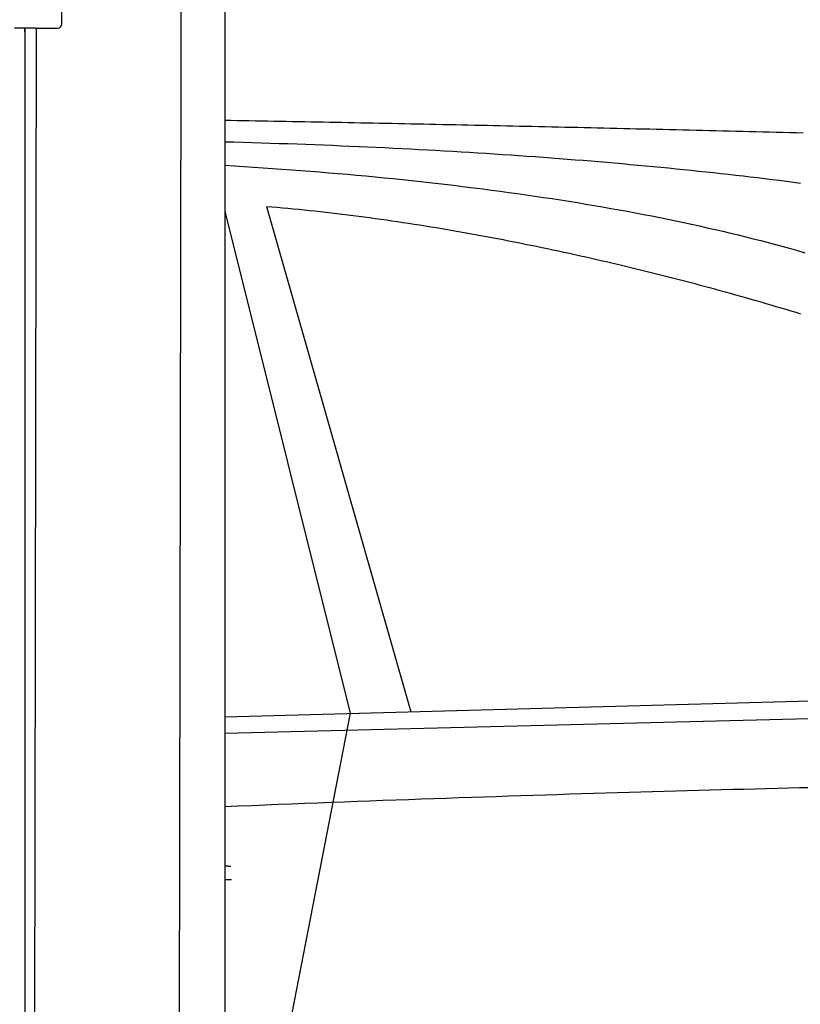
# Model space of a CAD drawing. Extents: x 562 to 7231, y 6017 to 11876.
# Tile 48 of 66: x 4452 to 5045, y 8980 to 9729. Entities that reach past the tile are written whole.
import ezdxf

# ---------------------------------------------------------------- set-up
doc = ezdxf.new("R2010")
doc.units = 0
doc.layers.get('0').update_dxf_attribs({"linetype": 'CONTINUOUS'})
doc.layers.add('CAR', color=10, linetype='CONTINUOUS')

msp = doc.modelspace()

# ---------------------------------------------------------------- linework, layer by layer
for p, q in [((4483.567, 9725.479), (4483.567, 9982.479)), ((4574.509, 9956.394), (4574.072, 9672.895)), ((4607.567, 9739.479), (4607.567, 9670.843)), ((4463.567, 9722.479), (4447.567, 9722.479)), ((4455.567, 9722.479), (4455.567, 8147.479)), ((4455.567, 9719.479), (4455.567, 9722.479)), ((4464.071, 9722.479), (4461.788, 8242.066)), ((4463.567, 9722.479), (4480.567, 9722.479)), ((4607.567, 9696.843), (4607.567, 8679.111)), ((4574.028, 9694.895), (4571.788, 8241.896))]:
    msp.add_line(p, q)
msp.add_arc((4480.567, 9725.479), 3, 270, 0)
at = {"layer": 'CAR'}
for p, q in [((4639.216, 9586.731), (4748.95, 9202.251)), ((4607.567, 9583.023), (4702.981, 9201.015)), ((4607.567, 9198.449), (5177.269, 9213.772)), ((4607.567, 9185.876), (5122.043, 9198.823)), ((4702.981, 9201.015), (4649.33, 8925.827))]:
    msp.add_line(p, q, dxfattribs=at)
for points in [[(4607.57, 9652.41, 0), (4612.21, 9652.33, 0), (4616.85, 9652.25, 0), (4621.5, 9652.16, 0), (4626.16, 9652.08, 0), (4630.82, 9652, 0), (4635.48, 9651.91, 0), (4640.16, 9651.82, 0), (4644.83, 9651.74, 0), (4649.52, 9651.65, 0), (4654.21, 9651.56, 0), (4658.9, 9651.48, 0), (4663.6, 9651.39, 0), (4668.31, 9651.3, 0), (4673.02, 9651.21, 0), (4677.74, 9651.12, 0), (4682.46, 9651.03, 0), (4687.19, 9650.94, 0), (4691.92, 9650.84, 0), (4696.66, 9650.75, 0), (4701.4, 9650.66, 0), (4706.15, 9650.57, 0), (4710.91, 9650.47, 0), (4715.67, 9650.38, 0), (4720.44, 9650.28, 0), (4725.21, 9650.19, 0), (4729.99, 9650.09, 0), (4734.78, 9649.99, 0), (4739.56, 9649.9, 0), (4744.36, 9649.8, 0), (4749.16, 9649.7, 0), (4753.97, 9649.6, 0), (4758.78, 9649.5, 0), (4763.6, 9649.4, 0), (4768.42, 9649.3, 0), (4773.25, 9649.2, 0), (4778.08, 9649.1, 0), (4782.92, 9648.99, 0), (4787.77, 9648.89, 0), (4792.62, 9648.79, 0), (4797.48, 9648.68, 0), (4802.34, 9648.58, 0), (4807.21, 9648.47, 0), (4812.08, 9648.37, 0), (4816.96, 9648.26, 0), (4821.85, 9648.16, 0), (4826.74, 9648.05, 0), (4831.63, 9647.94, 0), (4836.54, 9647.83, 0), (4841.44, 9647.72, 0), (4846.36, 9647.61, 0), (4851.27, 9647.5, 0), (4856.2, 9647.39, 0), (4861.13, 9647.28, 0), (4866.06, 9647.17, 0), (4871.01, 9647.06, 0), (4875.95, 9646.95, 0), (4880.91, 9646.83, 0), (4885.86, 9646.72, 0), (4890.83, 9646.61, 0), (4895.8, 9646.49, 0), (4900.77, 9646.38, 0), (4905.75, 9646.26, 0), (4910.74, 9646.14, 0), (4915.73, 9646.03, 0), (4920.73, 9645.91, 0), (4925.73, 9645.79, 0), (4930.74, 9645.67, 0), (4935.76, 9645.56, 0), (4940.78, 9645.44, 0), (4945.8, 9645.32, 0), (4950.83, 9645.2, 0), (4955.87, 9645.08, 0), (4960.91, 9644.95, 0), (4965.96, 9644.83, 0), (4971.02, 9644.71, 0), (4976.08, 9644.59, 0), (4981.14, 9644.46, 0), (4986.21, 9644.34, 0), (4991.29, 9644.22, 0), (4996.37, 9644.09, 0), (5001.46, 9643.97, 0), (5006.56, 9643.84, 0), (5011.65, 9643.71, 0), (5016.76, 9643.59, 0), (5021.87, 9643.46, 0), (5026.99, 9643.33, 0), (5032.11, 9643.2, 0), (5037.24, 9643.07, 0), (5042.37, 9642.94, 0), (5047.51, 9642.81, 0)], [(5045.47, 9604.3, 0), (5040.08, 9605, 0), (5034.66, 9605.69, 0), (5029.23, 9606.37, 0), (5023.77, 9607.05, 0), (5018.29, 9607.72, 0), (5012.79, 9608.38, 0), (5007.26, 9609.03, 0), (5001.72, 9609.68, 0), (4996.15, 9610.32, 0), (4990.56, 9610.95, 0), (4984.95, 9611.58, 0), (4979.31, 9612.2, 0), (4973.65, 9612.81, 0), (4967.97, 9613.41, 0), (4962.27, 9614.01, 0), (4956.55, 9614.6, 0), (4950.8, 9615.18, 0), (4945.03, 9615.75, 0), (4939.24, 9616.32, 0), (4933.43, 9616.88, 0), (4927.6, 9617.43, 0), (4921.74, 9617.97, 0), (4915.86, 9618.51, 0), (4909.96, 9619.04, 0), (4904.03, 9619.57, 0), (4898.09, 9620.08, 0), (4892.12, 9620.59, 0), (4886.13, 9621.09, 0), (4880.12, 9621.58, 0), (4874.08, 9622.07, 0), (4868.03, 9622.55, 0), (4861.95, 9623.02, 0), (4855.85, 9623.49, 0), (4849.72, 9623.94, 0), (4843.58, 9624.39, 0), (4837.41, 9624.84, 0), (4831.22, 9625.27, 0), (4825.01, 9625.7, 0), (4818.78, 9626.12, 0), (4812.52, 9626.53, 0), (4806.24, 9626.94, 0), (4799.94, 9627.34, 0), (4793.62, 9627.73, 0), (4787.27, 9628.11, 0), (4780.9, 9628.49, 0), (4774.51, 9628.86, 0), (4768.1, 9629.22, 0), (4761.67, 9629.58, 0), (4755.21, 9629.92, 0), (4748.74, 9630.26, 0), (4742.23, 9630.6, 0), (4735.71, 9630.92, 0), (4729.17, 9631.24, 0), (4722.6, 9631.55, 0), (4716.01, 9631.86, 0), (4709.4, 9632.15, 0), (4702.77, 9632.44, 0), (4696.11, 9632.72, 0), (4689.43, 9633, 0), (4682.73, 9633.27, 0), (4676.01, 9633.53, 0), (4669.27, 9633.78, 0), (4662.5, 9634.02, 0), (4655.71, 9634.26, 0), (4648.9, 9634.49, 0), (4642.07, 9634.72, 0), (4635.21, 9634.93, 0), (4628.33, 9635.14, 0), (4621.43, 9635.34, 0), (4614.51, 9635.54, 0), (4607.57, 9635.72, 0)], [(4607.57, 9618.05, 0), (4614.87, 9617.61, 0), (4622.15, 9617.15, 0), (4629.41, 9616.68, 0), (4636.64, 9616.19, 0), (4643.86, 9615.69, 0), (4651.05, 9615.18, 0), (4658.23, 9614.65, 0), (4665.38, 9614.11, 0), (4672.51, 9613.55, 0), (4679.62, 9612.98, 0), (4686.71, 9612.39, 0), (4693.77, 9611.79, 0), (4700.82, 9611.17, 0), (4707.84, 9610.54, 0), (4714.84, 9609.9, 0), (4721.82, 9609.23, 0), (4728.77, 9608.56, 0), (4735.71, 9607.87, 0), (4742.62, 9607.16, 0), (4749.5, 9606.44, 0), (4756.37, 9605.7, 0), (4763.21, 9604.94, 0), (4770.03, 9604.17, 0), (4776.82, 9603.39, 0), (4783.59, 9602.59, 0), (4790.34, 9601.77, 0), (4797.06, 9600.93, 0), (4803.76, 9600.08, 0), (4810.43, 9599.21, 0), (4817.08, 9598.33, 0), (4823.71, 9597.43, 0), (4830.3, 9596.51, 0), (4836.88, 9595.58, 0), (4843.43, 9594.63, 0), (4849.95, 9593.66, 0), (4856.44, 9592.67, 0), (4862.91, 9591.67, 0), (4869.36, 9590.65, 0), (4875.77, 9589.61, 0), (4882.16, 9588.56, 0), (4888.53, 9587.48, 0), (4894.86, 9586.39, 0), (4901.17, 9585.28, 0), (4907.44, 9584.16, 0), (4913.69, 9583.01, 0), (4919.91, 9581.85, 0), (4926.1, 9580.67, 0), (4932.26, 9579.47, 0), (4938.4, 9578.25, 0), (4944.5, 9577.02, 0), (4950.57, 9575.76, 0), (4956.61, 9574.49, 0), (4962.62, 9573.2, 0), (4968.59, 9571.88, 0), (4974.54, 9570.55, 0), (4980.45, 9569.21, 0), (4986.33, 9567.84, 0), (4992.17, 9566.45, 0), (4997.99, 9565.04, 0), (5003.77, 9563.62, 0), (5009.51, 9562.17, 0), (5015.22, 9560.71, 0), (5020.89, 9559.22, 0), (5026.53, 9557.72, 0), (5032.13, 9556.19, 0), (5037.7, 9554.65, 0), (5043.23, 9553.08, 0), (5048.72, 9551.5, 0)], [(4639.22, 9586.73, 0), (4643.29, 9586.4, 0), (4647.37, 9586.06, 0), (4651.45, 9585.7, 0), (4655.55, 9585.33, 0), (4659.65, 9584.95, 0), (4663.77, 9584.55, 0), (4667.89, 9584.14, 0), (4672.02, 9583.72, 0), (4676.15, 9583.28, 0), (4680.29, 9582.83, 0), (4684.44, 9582.37, 0), (4688.6, 9581.89, 0), (4692.76, 9581.41, 0), (4696.93, 9580.91, 0), (4701.1, 9580.39, 0), (4705.28, 9579.87, 0), (4709.46, 9579.33, 0), (4713.65, 9578.78, 0), (4717.84, 9578.22, 0), (4722.04, 9577.65, 0), (4726.24, 9577.06, 0), (4730.45, 9576.47, 0), (4734.66, 9575.86, 0), (4738.87, 9575.24, 0), (4743.08, 9574.61, 0), (4747.3, 9573.97, 0), (4751.52, 9573.32, 0), (4755.75, 9572.65, 0), (4759.97, 9571.98, 0), (4764.2, 9571.29, 0), (4768.43, 9570.6, 0), (4772.66, 9569.89, 0), (4776.89, 9569.18, 0), (4781.12, 9568.45, 0), (4785.35, 9567.72, 0), (4789.58, 9566.97, 0), (4793.82, 9566.21, 0), (4798.05, 9565.45, 0), (4802.28, 9564.67, 0), (4806.51, 9563.89, 0), (4810.74, 9563.09, 0), (4814.97, 9562.29, 0), (4819.2, 9561.48, 0), (4823.42, 9560.66, 0), (4827.65, 9559.83, 0), (4831.87, 9558.99, 0), (4836.08, 9558.14, 0), (4840.3, 9557.29, 0), (4844.51, 9556.42, 0), (4848.72, 9555.55, 0), (4852.93, 9554.67, 0), (4857.13, 9553.78, 0), (4861.33, 9552.88, 0), (4865.52, 9551.98, 0), (4869.71, 9551.07, 0), (4873.89, 9550.15, 0), (4878.07, 9549.22, 0), (4882.24, 9548.28, 0), (4886.41, 9547.34, 0), (4890.57, 9546.39, 0), (4894.73, 9545.44, 0), (4898.88, 9544.47, 0), (4903.02, 9543.5, 0), (4907.16, 9542.53, 0), (4911.29, 9541.54, 0), (4915.41, 9540.55, 0), (4919.52, 9539.56, 0), (4923.62, 9538.56, 0), (4927.72, 9537.55, 0), (4931.81, 9536.53, 0), (4935.89, 9535.51, 0), (4939.96, 9534.49, 0), (4944.02, 9533.46, 0), (4948.08, 9532.42, 0), (4952.12, 9531.38, 0), (4956.15, 9530.33, 0), (4960.17, 9529.28, 0), (4964.18, 9528.22, 0), (4968.18, 9527.16, 0), (4972.17, 9526.09, 0), (4976.15, 9525.02, 0), (4980.12, 9523.94, 0), (4984.07, 9522.86, 0), (4988.02, 9521.78, 0), (4991.95, 9520.69, 0), (4995.87, 9519.59, 0), (4999.77, 9518.5, 0), (5003.66, 9517.39, 0), (5007.54, 9516.29, 0), (5011.41, 9515.18, 0), (5015.26, 9514.07, 0), (5019.1, 9512.95, 0), (5022.92, 9511.83, 0), (5026.73, 9510.71, 0), (5030.52, 9509.59, 0), (5034.3, 9508.46, 0), (5038.06, 9507.33, 0), (5041.81, 9506.19, 0), (5045.54, 9505.06, 0)], [(5053.03, 9144.37, 0), (5044.71, 9144.18, 0), (5036.35, 9143.99, 0), (5027.95, 9143.79, 0), (5019.51, 9143.59, 0), (5011.03, 9143.38, 0), (5002.51, 9143.16, 0), (4993.95, 9142.95, 0), (4985.34, 9142.72, 0), (4976.7, 9142.5, 0), (4968.01, 9142.26, 0), (4959.28, 9142.03, 0), (4950.52, 9141.78, 0), (4941.71, 9141.54, 0), (4932.86, 9141.29, 0), (4923.96, 9141.03, 0), (4915.03, 9140.77, 0), (4906.06, 9140.5, 0), (4897.04, 9140.23, 0), (4887.99, 9139.96, 0), (4878.89, 9139.68, 0), (4869.76, 9139.39, 0), (4860.58, 9139.1, 0), (4851.36, 9138.81, 0), (4842.1, 9138.51, 0), (4832.8, 9138.2, 0), (4823.46, 9137.89, 0), (4814.07, 9137.58, 0), (4804.65, 9137.26, 0), (4795.19, 9136.94, 0), (4785.68, 9136.61, 0), (4776.13, 9136.28, 0), (4766.54, 9135.94, 0), (4756.92, 9135.6, 0), (4747.25, 9135.25, 0), (4737.54, 9134.9, 0), (4727.78, 9134.54, 0), (4717.99, 9134.18, 0), (4708.16, 9133.81, 0), (4698.28, 9133.44, 0), (4688.37, 9133.06, 0), (4678.41, 9132.68, 0), (4668.41, 9132.3, 0), (4658.37, 9131.91, 0), (4648.29, 9131.51, 0), (4638.17, 9131.11, 0), (4628.01, 9130.71, 0), (4617.81, 9130.3, 0), (4607.57, 9129.88, 0)], [(4607.57, 9084.93, 0), (4607.62, 9084.93, 0), (4607.66, 9084.92, 0), (4607.71, 9084.92, 0), (4607.76, 9084.92, 0), (4607.81, 9084.92, 0), (4607.86, 9084.92, 0), (4607.91, 9084.91, 0), (4607.96, 9084.91, 0), (4608.01, 9084.91, 0), (4608.06, 9084.91, 0), (4608.1, 9084.9, 0), (4608.15, 9084.9, 0), (4608.2, 9084.9, 0), (4608.25, 9084.9, 0), (4608.3, 9084.9, 0), (4608.35, 9084.89, 0), (4608.4, 9084.89, 0), (4608.45, 9084.89, 0), (4608.49, 9084.89, 0), (4608.54, 9084.88, 0), (4608.59, 9084.88, 0), (4608.64, 9084.88, 0), (4608.69, 9084.88, 0), (4608.74, 9084.88, 0), (4608.79, 9084.87, 0), (4608.84, 9084.87, 0), (4608.89, 9084.87, 0), (4608.93, 9084.87, 0), (4608.98, 9084.86, 0), (4609.03, 9084.86, 0), (4609.08, 9084.86, 0), (4609.13, 9084.86, 0), (4609.18, 9084.85, 0), (4609.23, 9084.85, 0), (4609.28, 9084.85, 0), (4609.33, 9084.85, 0), (4609.37, 9084.85, 0), (4609.42, 9084.84, 0), (4609.47, 9084.84, 0), (4609.52, 9084.84, 0), (4609.57, 9084.84, 0), (4609.62, 9084.83, 0), (4609.67, 9084.83, 0), (4609.72, 9084.83, 0), (4609.77, 9084.83, 0), (4609.81, 9084.82, 0), (4609.86, 9084.82, 0), (4609.91, 9084.82, 0), (4609.96, 9084.82, 0), (4610.01, 9084.82, 0), (4610.06, 9084.81, 0), (4610.11, 9084.81, 0), (4610.16, 9084.81, 0), (4610.21, 9084.81, 0), (4610.26, 9084.8, 0), (4610.3, 9084.8, 0), (4610.35, 9084.8, 0), (4610.4, 9084.8, 0), (4610.45, 9084.79, 0), (4610.5, 9084.79, 0), (4610.55, 9084.79, 0), (4610.6, 9084.79, 0), (4610.65, 9084.78, 0), (4610.7, 9084.78, 0), (4610.74, 9084.78, 0), (4610.79, 9084.78, 0), (4610.84, 9084.77, 0), (4610.89, 9084.77, 0), (4610.94, 9084.77, 0), (4610.99, 9084.77, 0), (4611.04, 9084.76, 0), (4611.09, 9084.76, 0), (4611.14, 9084.76, 0), (4611.18, 9084.76, 0), (4611.23, 9084.75, 0), (4611.28, 9084.75, 0), (4611.33, 9084.75, 0), (4611.38, 9084.75, 0), (4611.43, 9084.74, 0), (4611.48, 9084.74, 0), (4611.53, 9084.74, 0), (4611.58, 9084.74, 0), (4611.63, 9084.73, 0), (4611.67, 9084.73, 0), (4611.72, 9084.73, 0), (4611.77, 9084.73, 0), (4611.82, 9084.72, 0), (4611.87, 9084.72, 0), (4611.92, 9084.72, 0), (4611.97, 9084.72, 0), (4612.02, 9084.71, 0), (4612.07, 9084.71, 0), (4612.11, 9084.71, 0), (4612.16, 9084.71, 0), (4612.21, 9084.7, 0)], [(4607.57, 9074.56, 0), (4607.62, 9074.56, 0), (4607.67, 9074.56, 0), (4607.72, 9074.56, 0), (4607.78, 9074.56, 0), (4607.83, 9074.57, 0), (4607.88, 9074.57, 0), (4607.93, 9074.57, 0), (4607.99, 9074.57, 0), (4608.04, 9074.57, 0), (4608.09, 9074.57, 0), (4608.14, 9074.57, 0), (4608.2, 9074.57, 0), (4608.25, 9074.57, 0), (4608.3, 9074.57, 0), (4608.35, 9074.57, 0), (4608.4, 9074.57, 0), (4608.46, 9074.57, 0), (4608.51, 9074.57, 0), (4608.56, 9074.58, 0), (4608.61, 9074.58, 0), (4608.67, 9074.58, 0), (4608.72, 9074.58, 0), (4608.77, 9074.58, 0), (4608.82, 9074.58, 0), (4608.88, 9074.58, 0), (4608.93, 9074.58, 0), (4608.98, 9074.58, 0), (4609.03, 9074.58, 0), (4609.09, 9074.58, 0), (4609.14, 9074.58, 0), (4609.19, 9074.58, 0), (4609.24, 9074.58, 0), (4609.3, 9074.58, 0), (4609.35, 9074.58, 0), (4609.4, 9074.59, 0), (4609.45, 9074.59, 0), (4609.51, 9074.59, 0), (4609.56, 9074.59, 0), (4609.61, 9074.59, 0), (4609.66, 9074.59, 0), (4609.72, 9074.59, 0), (4609.77, 9074.59, 0), (4609.82, 9074.59, 0), (4609.87, 9074.59, 0), (4609.92, 9074.59, 0), (4609.98, 9074.59, 0), (4610.03, 9074.59, 0), (4610.08, 9074.59, 0), (4610.13, 9074.59, 0), (4610.19, 9074.59, 0), (4610.24, 9074.59, 0), (4610.29, 9074.6, 0), (4610.34, 9074.6, 0), (4610.4, 9074.6, 0), (4610.45, 9074.6, 0), (4610.5, 9074.6, 0), (4610.55, 9074.6, 0), (4610.61, 9074.6, 0), (4610.66, 9074.6, 0), (4610.71, 9074.6, 0), (4610.76, 9074.6, 0), (4610.82, 9074.6, 0), (4610.87, 9074.6, 0), (4610.92, 9074.6, 0), (4610.97, 9074.6, 0), (4611.03, 9074.6, 0), (4611.08, 9074.6, 0), (4611.13, 9074.6, 0), (4611.18, 9074.6, 0), (4611.24, 9074.6, 0), (4611.29, 9074.61, 0), (4611.34, 9074.61, 0), (4611.39, 9074.61, 0), (4611.45, 9074.61, 0), (4611.5, 9074.61, 0), (4611.55, 9074.61, 0), (4611.6, 9074.61, 0), (4611.66, 9074.61, 0), (4611.71, 9074.61, 0), (4611.76, 9074.61, 0), (4611.81, 9074.61, 0), (4611.87, 9074.61, 0), (4611.92, 9074.61, 0), (4611.97, 9074.61, 0), (4612.02, 9074.61, 0), (4612.08, 9074.61, 0), (4612.13, 9074.61, 0), (4612.18, 9074.61, 0), (4612.23, 9074.61, 0), (4612.29, 9074.61, 0), (4612.34, 9074.61, 0), (4612.39, 9074.61, 0), (4612.44, 9074.62, 0), (4612.5, 9074.62, 0), (4612.55, 9074.62, 0)]]:
    msp.add_polyline3d(points, dxfattribs=at)

doc.saveas('drawing.dxf')
